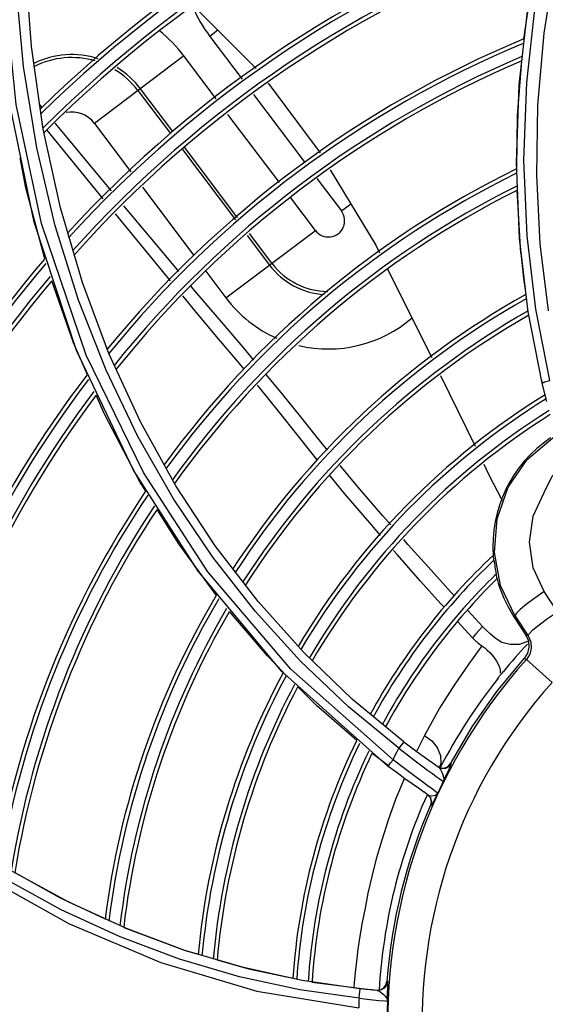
# Model space of a CAD drawing. Extents: x 40.7 to 137.4, y -250.8 to -221.5.
# Tile 190 of 256: x 71.4156 to 71.4823, y -247.1846 to -247.0598. Entities that reach past the tile are written whole.
import ezdxf

# ---------------------------------------------------------------- set-up
doc = ezdxf.new("R2010")
doc.units = 0
doc.header["$MEASUREMENT"] = 0
doc.layers.get('0').update_dxf_attribs({"linetype": 'CONTINUOUS'})

msp = doc.modelspace()

# ---------------------------------------------------------------- linework, layer by layer
at = {"color": 155}
for p, q in [((71.41711830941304, -247.063227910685), (71.41634888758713, -247.0523645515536)), ((71.48211335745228, -247.0615295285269), (71.4835888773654, -247.0522667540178)), ((71.47989993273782, -247.0677785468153), (71.48102719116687, -247.057733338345)), ((71.47895693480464, -247.06805887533), (71.48008184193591, -247.058018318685)), ((71.44074895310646, -247.0611572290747), (71.4397306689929, -247.0619245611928)), ((71.4397307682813, -247.0619246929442), (71.44382262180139, -247.0673547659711)), ((71.4186173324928, -247.0736871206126), (71.41711830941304, -247.063227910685)), ((71.43644268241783, -247.0644027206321), (71.42510612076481, -247.0729454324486)), ((71.44053514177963, -247.0698335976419), (71.4364433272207, -247.0644035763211)), ((71.4306214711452, -247.0687893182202), (71.43472547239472, -247.0742355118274)), ((71.43502103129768, -247.0739913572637), (71.43092733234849, -247.0685588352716)), ((71.44528578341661, -247.0692964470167), (71.45178863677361, -247.0779260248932)), ((71.41747240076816, -247.0854605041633), (71.41437653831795, -247.0705220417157)), ((71.41847609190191, -247.0709309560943), (71.41809497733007, -247.0704700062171)), ((71.44854187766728, -247.0804588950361), (71.44202410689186, -247.0718095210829)), ((71.42078675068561, -247.0836539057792), (71.4186173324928, -247.0736871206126)), ((71.42510609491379, -247.0729453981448), (71.4297277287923, -247.0790785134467)), ((71.43624988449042, -247.0762584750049), (71.44296688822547, -247.0851722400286)), ((71.44325981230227, -247.084924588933), (71.43655327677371, -247.0760247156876)), ((71.45331043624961, -247.0799455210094), (71.45640117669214, -247.0840470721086)), ((71.43120446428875, -247.0810382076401), (71.4377156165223, -247.0896787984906)), ((71.47916385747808, -247.0894120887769), (71.47868694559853, -247.0814437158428)), ((71.45311295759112, -247.0865249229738), (71.44998904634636, -247.0823793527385)), ((71.42357360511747, -247.0931172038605), (71.42078675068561, -247.0836539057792)), ((71.4339297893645, -247.0894830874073), (71.42883430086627, -247.0833829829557)), ((71.45640117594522, -247.0840470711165), (71.4576041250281, -247.083140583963)), ((71.43473352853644, -247.0929069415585), (71.42777597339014, -247.084429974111)), ((71.42284247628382, -247.1017504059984), (71.41747240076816, -247.0854605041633)), ((71.44177639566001, -247.0950676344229), (71.45311295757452, -247.0865249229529)), ((71.44445798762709, -247.0871509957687), (71.44729174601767, -247.0909115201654)), ((71.44759760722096, -247.0906810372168), (71.44474860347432, -247.0869002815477)), ((71.48009211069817, -247.0968177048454), (71.47899708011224, -247.0874885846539)), ((71.4826795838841, -247.0966837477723), (71.48162465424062, -247.0882176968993)), ((71.43581484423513, -247.0917364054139), (71.4339297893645, -247.0894830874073)), ((71.43921754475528, -247.0916719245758), (71.4417757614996, -247.095066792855)), ((71.42694483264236, -247.1021083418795), (71.42357360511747, -247.0931172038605)), ((71.48185973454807, -247.1058566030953), (71.48009211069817, -247.0968177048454)), ((71.48281309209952, -247.1055252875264), (71.48104167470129, -247.0964942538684)), ((71.430041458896, -247.1168769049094), (71.42284247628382, -247.1017504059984)), ((71.43093259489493, -247.110755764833), (71.42694483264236, -247.1021083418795)), ((71.46896449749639, -247.1049043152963), (71.47334885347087, -247.1138728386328)), ((71.48177248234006, -247.1054836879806), (71.48185135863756, -247.1058137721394)), ((71.48243166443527, -247.1081808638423), (71.48185955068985, -247.105856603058)), ((71.43543401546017, -247.1188721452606), (71.43093259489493, -247.110755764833)), ((71.43823282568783, -247.1296975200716), (71.430041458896, -247.1168769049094)), ((71.44887955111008, -247.1424069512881), (71.43823282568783, -247.1296975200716)), ((71.4821234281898, -247.1322788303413), (71.4809115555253, -247.133105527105)), ((71.48378789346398, -247.134829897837), (71.48212342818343, -247.1322788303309)), ((71.45166446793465, -247.1400189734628), (71.44584447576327, -247.1335202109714)), ((71.47987805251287, -247.1338728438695), (71.47906000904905, -247.134552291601)), ((71.4809115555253, -247.133105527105), (71.47987805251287, -247.1338728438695)), ((71.47430173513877, -247.1366824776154), (71.47243428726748, -247.1346611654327)), ((71.47301001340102, -247.1381301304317), (71.47111578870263, -247.1360897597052)), ((71.47842055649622, -247.1353732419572), (71.4782697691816, -247.1354711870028)), ((71.4782697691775, -247.1354711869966), (71.47978583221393, -247.1378051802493)), ((71.47842055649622, -247.1353732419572), (71.48007175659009, -247.1379039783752)), ((71.48007175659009, -247.1379039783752), (71.47978583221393, -247.1378051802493)), ((71.45783641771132, -247.1459536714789), (71.45166446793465, -247.1400189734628)), ((71.47986268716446, -247.1408675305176), (71.47956133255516, -247.1407593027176)), ((71.47986269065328, -247.1408675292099), (71.48311752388, -247.1437786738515)), ((71.46235184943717, -247.1544228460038), (71.44887955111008, -247.1424069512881)), ((71.46433447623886, -247.1513286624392), (71.45783641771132, -247.1459536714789)), ((71.46695295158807, -247.1505171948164), (71.46592642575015, -247.1525241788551)), ((71.462396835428, -247.1543626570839), (71.46029121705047, -247.1527888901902)), ((71.46864572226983, -247.1544675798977), (71.469071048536, -247.1546445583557)), ((71.46900755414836, -247.1540532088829), (71.46886381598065, -247.1545329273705)), ((71.4699413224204, -247.1544351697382), (71.47023925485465, -247.1540843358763)), ((71.47023925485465, -247.1540843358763), (71.47033446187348, -247.1541498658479)), ((71.46784636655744, -247.1572505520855), (71.46729162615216, -247.156843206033)), ((71.46812241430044, -247.1574520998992), (71.46784636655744, -247.1572505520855)), ((71.46741276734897, -247.1580624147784), (71.46684392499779, -247.1576739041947)), ((71.4673063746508, -247.157990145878), (71.46764646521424, -247.1583604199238)), ((71.46741257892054, -247.1580627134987), (71.46788303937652, -247.1581753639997)), ((71.46764646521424, -247.1583604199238), (71.46778605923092, -247.1588414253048)), ((71.46778605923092, -247.1588414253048), (71.4676970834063, -247.1593357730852)), ((71.46769708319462, -247.1593357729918), (71.46780386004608, -247.1594080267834)), ((71.45145525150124, -247.1815467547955), (71.444000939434, -247.1799250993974)), ((71.4587911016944, -247.1826030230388), (71.45145525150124, -247.1815467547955)), ((71.45264733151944, -247.1817546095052), (71.46072169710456, -247.1827921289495)), ((71.45802727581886, -247.1818503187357), (71.45797960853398, -247.1824397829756)), ((71.46205086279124, -247.1821429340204), (71.46218091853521, -247.1816797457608)), ((71.46218091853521, -247.1816797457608), (71.46227355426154, -247.1816877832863)), ((71.46085670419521, -247.1828040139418), (71.46133523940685, -247.1827506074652))]:
    msp.add_line(p, q, dxfattribs=at)
for points in [[(71.42658541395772, -247.1042359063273), (71.42307432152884, -247.0953339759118), (71.4201264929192, -247.0859298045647), (71.4177925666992, -247.076049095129), (71.41612080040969, -247.0657306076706), (71.41515378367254, -247.0549985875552), (71.41493576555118, -247.0438550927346), (71.41551953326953, -247.0323088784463)], [(71.47953441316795, -247.0622547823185), (71.48079443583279, -247.0537443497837), (71.48168079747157, -247.0496973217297)], [(71.46295521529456, -247.1535846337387), (71.45000934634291, -247.1421179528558), (71.4394993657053, -247.1297808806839), (71.43130367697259, -247.1171963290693), (71.42403733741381, -247.1023016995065), (71.41840066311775, -247.0856509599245), (71.4151973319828, -247.0705530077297), (71.41347062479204, -247.0531850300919)], [(71.43767859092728, -247.0582231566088), (71.43817164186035, -247.0585738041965), (71.4455970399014, -247.066016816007)], [(71.48162465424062, -247.0882176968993), (71.48116065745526, -247.0795281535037), (71.48131386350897, -247.0706258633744), (71.48211335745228, -247.0615295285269)], [(71.47866616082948, -247.0787224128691), (71.47872884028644, -247.0719429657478), (71.47926811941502, -247.0650592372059)], [(71.44713941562, -247.0678682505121), (71.45369809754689, -247.0766678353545), (71.45370274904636, -247.0766755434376)], [(71.47899708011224, -247.0874885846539), (71.47860690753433, -247.077892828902), (71.47895693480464, -247.06805887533)], [(71.48104167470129, -247.0964942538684), (71.47994390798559, -247.0871831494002), (71.47955129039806, -247.0776048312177), (71.47989993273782, -247.0677785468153)], [(71.4261953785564, -247.0825014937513), (71.42340311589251, -247.0790936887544), (71.4190941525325, -247.0738087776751)], [(71.4272468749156, -247.0814825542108), (71.4255423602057, -247.0794419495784), (71.42080259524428, -247.0737448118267), (71.42013808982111, -247.0729411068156)], [(71.41882296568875, -247.0901303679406), (71.416401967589, -247.0811157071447), (71.41567407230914, -247.0773123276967)], [(71.45499658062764, -247.0788195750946), (71.46077506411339, -247.088395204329), (71.46124398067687, -247.0893376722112)], [(71.47916382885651, -247.0894121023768), (71.47950535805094, -247.0925827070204), (71.47977788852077, -247.0946377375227)], [(71.46226206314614, -247.0913838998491), (71.46758314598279, -247.1020786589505), (71.4678528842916, -247.1026304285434)], [(71.42421453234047, -247.10482186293), (71.42244557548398, -247.1007492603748), (71.41970740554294, -247.0929077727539)], [(71.44531862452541, -247.1029349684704), (71.4439496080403, -247.1013270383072), (71.44094053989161, -247.0978157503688), (71.43759705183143, -247.0938667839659), (71.4373723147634, -247.093598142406)], [(71.4440799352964, -247.104111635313), (71.44347576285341, -247.103387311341), (71.44084971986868, -247.100267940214), (71.43799759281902, -247.0968593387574), (71.43629053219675, -247.0947926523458)], [(71.46367881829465, -247.1521397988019), (71.4572971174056, -247.146882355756), (71.45121789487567, -247.1410879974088), (71.44547250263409, -247.1347587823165), (71.440098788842, -247.1279013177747), (71.43513722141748, -247.1205273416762), (71.43062021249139, -247.1126371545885), (71.42658541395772, -247.1042359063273)], [(71.45466223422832, -247.1143761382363), (71.45322657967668, -247.1126009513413), (71.4510769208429, -247.1099084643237), (71.44894217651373, -247.1072622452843), (71.44688711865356, -247.1047859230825)], [(71.45335047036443, -247.1156052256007), (71.45090788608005, -247.1125301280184), (71.4484379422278, -247.1094159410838), (71.44598345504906, -247.1063937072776), (71.44575962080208, -247.1061253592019)], [(71.48185955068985, -247.105856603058), (71.48197398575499, -247.1057790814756), (71.48232660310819, -247.1056570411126), (71.48281497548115, -247.1055269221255)], [(71.43162613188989, -247.1195473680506), (71.43082840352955, -247.1182689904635), (71.42636757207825, -247.1097787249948), (71.42533772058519, -247.1074077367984)], [(71.47997682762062, -247.1155514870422), (71.48321512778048, -247.1127922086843), (71.48705707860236, -247.1109648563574), (71.49123413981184, -247.1101942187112), (71.49547003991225, -247.1105291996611), (71.49948472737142, -247.1119522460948), (71.50300140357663, -247.1143736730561)], [(71.4626693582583, -247.1238288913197), (71.46167041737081, -247.122693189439), (71.45850720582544, -247.119017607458), (71.45625567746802, -247.1163226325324)], [(71.47445846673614, -247.1161426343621), (71.47507557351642, -247.1174049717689), (71.47679332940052, -247.1207175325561)], [(71.47842055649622, -247.1353732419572), (71.47657568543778, -247.1315142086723), (71.47579855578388, -247.1273159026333), (71.4761359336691, -247.1230705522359), (71.47755999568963, -247.1190602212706), (71.47997682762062, -247.1155514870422)], [(71.48209371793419, -247.1197444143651), (71.48312760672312, -247.1176383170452), (71.48476644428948, -247.1159707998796)], [(71.46135785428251, -247.1251642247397), (71.46024706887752, -247.1238832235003), (71.45681505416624, -247.1198382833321), (71.45495100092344, -247.1175665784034)], [(71.44584447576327, -247.1335202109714), (71.44041557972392, -247.126461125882), (71.43543401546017, -247.1188721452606)], [(71.48212342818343, -247.1322788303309), (71.48073370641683, -247.1292790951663), (71.48025234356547, -247.1259961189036), (71.4807258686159, -247.1227240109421), (71.48209371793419, -247.1197444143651)], [(71.44057715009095, -247.1327560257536), (71.43578544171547, -247.1262127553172), (71.43306785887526, -247.1218577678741)], [(71.47074074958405, -247.1328220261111), (71.47033466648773, -247.1323810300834), (71.46777118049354, -247.1295671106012), (71.46484214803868, -247.1262991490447), (71.46431169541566, -247.1256960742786)], [(71.46943689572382, -247.1342650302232), (71.46898691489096, -247.1337759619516), (71.46641301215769, -247.1309278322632), (71.46350633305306, -247.127641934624), (71.46299761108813, -247.1270552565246)], [(71.47575193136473, -247.1282869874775), (71.47571513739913, -247.1280764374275), (71.47568568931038, -247.1279154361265), (71.47566207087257, -247.1278031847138)], [(71.47611570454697, -247.1305450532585), (71.47609977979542, -247.1304218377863), (71.47607454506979, -247.1302542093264), (71.47604102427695, -247.1300403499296)], [(71.44908167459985, -247.1425126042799), (71.44703083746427, -247.1404413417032), (71.44222925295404, -247.1348128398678)], [(71.47906000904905, -247.134552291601), (71.47854896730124, -247.1350745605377), (71.47842055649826, -247.1353732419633)], [(71.48145866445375, -247.1364831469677), (71.48253213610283, -247.1356860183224), (71.48378789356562, -247.1348298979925)], [(71.47430163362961, -247.1366824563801), (71.47387029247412, -247.1371579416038), (71.47343972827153, -247.1376404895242), (71.47301001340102, -247.1381301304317)], [(71.47588991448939, -247.1381728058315), (71.47527655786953, -247.1376344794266), (71.47472589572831, -247.1371184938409), (71.47430173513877, -247.1366824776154)], [(71.4800717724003, -247.1379040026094), (71.48019247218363, -247.1376265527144), (71.48066226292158, -247.1371459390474), (71.48145866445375, -247.1364831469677)], [(71.47301011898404, -247.1381301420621), (71.47332710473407, -247.1384474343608), (71.47372608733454, -247.1387949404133), (71.47421430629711, -247.1391621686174)], [(71.4789289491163, -247.1389679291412), (71.47780133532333, -247.1390051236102), (71.47676070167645, -247.1387223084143), (71.47589012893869, -247.1381725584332)], [(71.48010468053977, -247.138535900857), (71.48003993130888, -247.1385841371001), (71.4789289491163, -247.1389679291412)], [(71.47978584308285, -247.1378051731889), (71.48010439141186, -247.1385325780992), (71.48017296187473, -247.1393206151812), (71.47998600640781, -247.1400890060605), (71.47956136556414, -247.1407592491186)], [(71.48007175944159, -247.1379039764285), (71.48040359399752, -247.1386555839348), (71.48046963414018, -247.1394614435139), (71.48027461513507, -247.1402276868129), (71.47986268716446, -247.1408675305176)], [(71.47421430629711, -247.1391621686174), (71.4725600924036, -247.1414445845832), (71.47070037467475, -247.1441415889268), (71.46883569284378, -247.1470691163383), (71.46695295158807, -247.1505171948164)], [(71.4742156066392, -247.1391599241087), (71.47457113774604, -247.1394241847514), (71.47490640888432, -247.1397074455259), (71.47522563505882, -247.1400134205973), (71.47552925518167, -247.1403455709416), (71.47581195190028, -247.1407037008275), (71.47606299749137, -247.1410813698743), (71.47627193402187, -247.1414711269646), (71.47642827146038, -247.1418642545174), (71.47652150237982, -247.1422531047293), (71.47653757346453, -247.142628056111)], [(71.4702362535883, -247.154089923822), (71.47299508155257, -247.1494034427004), (71.47610884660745, -247.1449526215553), (71.47956137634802, -247.1407592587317)], [(71.47645532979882, -247.1429735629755), (71.47662282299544, -247.1427901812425), (71.47678629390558, -247.1426031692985), (71.4769460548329, -247.1424121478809)], [(71.47618464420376, -247.1433594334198), (71.4762792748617, -247.1432347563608), (71.47636973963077, -247.1431058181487), (71.47645532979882, -247.1429735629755)], [(71.45835092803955, -247.1511614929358), (71.45324388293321, -247.1467162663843), (71.4508991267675, -247.1443481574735)], [(71.42174890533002, -247.1743146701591), (71.41035914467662, -247.1679434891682), (71.39947197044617, -247.1601894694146), (71.38924737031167, -247.1511294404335)], [(71.46433451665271, -247.1513286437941), (71.46423452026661, -247.1514358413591), (71.46398658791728, -247.1517428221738), (71.46367886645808, -247.1521391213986)], [(71.46433453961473, -247.1513286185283), (71.46599554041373, -247.1525760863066), (71.46748333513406, -247.1536523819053), (71.46874263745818, -247.1545345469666)], [(71.46695007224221, -247.1505226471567), (71.46787312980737, -247.1511809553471), (71.46856190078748, -247.1520462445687), (71.46895187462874, -247.153034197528), (71.46900755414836, -247.1540532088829)], [(71.46295521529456, -247.1535846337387), (71.4631927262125, -247.1531013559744), (71.4634337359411, -247.1526196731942), (71.46367881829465, -247.1521397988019)], [(71.46367892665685, -247.1521399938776), (71.46476908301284, -247.1529811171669), (71.46574564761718, -247.1537201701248), (71.46660578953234, -247.1543615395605), (71.46733889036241, -247.1549029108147)], [(71.46235178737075, -247.1544228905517), (71.46242719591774, -247.1543007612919), (71.4626496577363, -247.1539920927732), (71.46295515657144, -247.1535849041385)], [(71.46729162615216, -247.156843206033), (71.46668553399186, -247.1563962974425), (71.46594053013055, -247.155845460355), (71.46506580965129, -247.1551938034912), (71.46407011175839, -247.1544421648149), (71.46295566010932, -247.1535853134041)], [(71.46685480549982, -247.1576813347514), (71.46616332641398, -247.1572024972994), (71.46537046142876, -247.1566440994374), (71.4644668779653, -247.1559952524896), (71.46345686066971, -247.1552538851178), (71.46235178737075, -247.1544228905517)], [(71.46733889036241, -247.1549029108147), (71.4679416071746, -247.15534577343), (71.46842386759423, -247.1556984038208), (71.46879888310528, -247.1559704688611), (71.46907660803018, -247.1561693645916), (71.46925808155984, -247.1562971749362), (71.46933450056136, -247.1563501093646)], [(71.46874263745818, -247.1545345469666), (71.46888821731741, -247.1546831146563), (71.46902330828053, -247.1549044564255), (71.46915354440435, -247.155179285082)], [(71.47033446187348, -247.1541498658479), (71.47003679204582, -247.1545006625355), (71.46962451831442, -247.1546981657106), (71.46916761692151, -247.1547107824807), (71.4687427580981, -247.154534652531)], [(71.469071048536, -247.1546445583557), (71.46952853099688, -247.1546324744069), (71.4699413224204, -247.1544351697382)], [(71.46974353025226, -247.1554570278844), (71.47009251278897, -247.1547174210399), (71.47021246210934, -247.1544594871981), (71.4702904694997, -247.1542837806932), (71.47032932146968, -247.154184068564), (71.47033596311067, -247.1541470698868)], [(71.46439310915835, -247.1559411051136), (71.46331586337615, -247.1584826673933), (71.4623552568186, -247.1612622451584), (71.4615289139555, -247.163769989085), (71.46083541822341, -247.1661398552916), (71.46025211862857, -247.1683739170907), (71.45977790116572, -247.1704775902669), (71.45940238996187, -247.172413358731), (71.45906207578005, -247.174213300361), (71.45874905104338, -247.175941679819), (71.45849838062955, -247.1775830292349), (71.45830233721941, -247.1791176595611), (71.4581498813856, -247.1805389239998), (71.45802727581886, -247.1818503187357)], [(71.46915354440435, -247.155179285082), (71.46927165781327, -247.1554862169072), (71.46935902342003, -247.1557965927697), (71.46938562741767, -247.156088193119), (71.46933440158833, -247.1563500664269)], [(71.46933428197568, -247.1563502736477), (71.46953805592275, -247.1558995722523), (71.46974353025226, -247.1554570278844)], [(71.46863313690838, -247.1578165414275), (71.46855915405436, -247.1577648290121), (71.4683860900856, -247.1576421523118), (71.46812241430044, -247.1574520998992)], [(71.45864360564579, -247.1838159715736), (71.4511213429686, -247.1827337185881), (71.44350722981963, -247.1810759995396), (71.43590590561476, -247.1788405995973), (71.42835673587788, -247.176019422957), (71.42088476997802, -247.172599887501), (71.41351656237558, -247.1685682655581), (71.40628618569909, -247.1639136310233), (71.39922332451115, -247.1586209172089)], [(71.46780386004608, -247.1594080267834), (71.46789284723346, -247.1589133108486), (71.46775304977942, -247.1584322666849), (71.46741276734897, -247.1580624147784)], [(71.46780385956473, -247.1594080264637), (71.46784509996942, -247.1593586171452), (71.4679485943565, -247.1591713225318), (71.46812250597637, -247.1588299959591), (71.46836052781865, -247.1583543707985), (71.46863323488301, -247.1578162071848)], [(71.46788303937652, -247.1581753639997), (71.46832732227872, -247.1580843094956), (71.46863307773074, -247.1578165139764)], [(71.42917083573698, -247.1749840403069), (71.42184921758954, -247.1716415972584), (71.41462326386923, -247.1676989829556)], [(71.41502707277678, -247.1678605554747), (71.42075842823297, -247.1710887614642), (71.42648110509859, -247.1737561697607)], [(71.42174890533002, -247.1743146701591), (71.43353399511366, -247.1792987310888), (71.44566868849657, -247.1829026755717), (71.45860239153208, -247.1850293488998)], [(71.42881597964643, -247.1748289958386), (71.43661080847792, -247.177756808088), (71.43826055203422, -247.178235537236)], [(71.444000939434, -247.1799250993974), (71.43656294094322, -247.1777408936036), (71.42917083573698, -247.1749840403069)], [(71.44067891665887, -247.1789373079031), (71.44462405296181, -247.1800821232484), (71.45026154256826, -247.1812572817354)], [(71.46227355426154, -247.1816877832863), (71.4621436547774, -247.1821508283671), (71.46184710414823, -247.1825260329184), (71.46142921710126, -247.1827584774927), (71.46095148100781, -247.1828122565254)], [(71.46133523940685, -247.1827506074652), (71.46175383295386, -247.182518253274), (71.46205086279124, -247.1821429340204)], [(71.4622427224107, -247.1841725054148), (71.46225667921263, -247.1834085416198), (71.46228459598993, -247.1822741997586)], [(71.46228459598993, -247.1822741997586), (71.46228937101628, -247.181937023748), (71.46228554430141, -247.181747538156), (71.46227357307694, -247.181687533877)], [(71.45864368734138, -247.1838161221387), (71.45869509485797, -247.1833501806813), (71.45874098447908, -247.182957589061), (71.45877467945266, -247.1826952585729), (71.45879110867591, -247.1826029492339)], [(71.46095148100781, -247.1828122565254), (71.46026348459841, -247.1827505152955), (71.45953736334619, -247.1826804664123), (71.4587911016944, -247.1826030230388)], [(71.46095145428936, -247.1828122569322), (71.46116618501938, -247.1828827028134), (71.46141595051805, -247.1830439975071)], [(71.46141595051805, -247.1830439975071), (71.46168788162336, -247.1832724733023), (71.46195185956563, -247.1835485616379), (71.46215586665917, -247.1838529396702), (71.46224260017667, -247.1841727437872)], [(71.458643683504, -247.1838161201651), (71.46000257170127, -247.1839763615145), (71.46116223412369, -247.1840893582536), (71.46194315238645, -247.18415191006), (71.46224271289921, -247.1841727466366)]]:
    msp.add_lwpolyline(points, dxfattribs=at)
for centre, radius, start, end in [((71.53132658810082, -247.1868971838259), 0.1618437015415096, 105.9436763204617, 134.3526378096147), ((71.53132658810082, -247.1868971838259), 0.16134316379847, 106.07097530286, 134.4772513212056), ((71.53132658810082, -247.1868971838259), 0.1598781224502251, 106.4428113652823, 134.841093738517), ((71.53132658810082, -247.1868971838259), 0.1593776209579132, 106.5695976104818, 134.9651029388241), ((71.53132658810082, -247.1868971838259), 0.148414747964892, 109.3120170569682, 137.6401345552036), ((71.53132658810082, -247.1868971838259), 0.147914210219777, 109.4355797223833, 137.760293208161), ((71.53132658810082, -247.1868971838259), 0.1464491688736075, 109.7963564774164, 138.1109297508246), ((71.53132658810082, -247.1868971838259), 0.1459486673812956, 109.9193214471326, 138.230368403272), ((71.45392996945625, -247.0512243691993), 0.01777928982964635, 203.3189814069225, 217.0011792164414), ((71.42224318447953, -247.0751025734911), 0.01777929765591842, 36.99593902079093, 51.38517656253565), ((71.53132658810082, -247.1868971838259), 0.1349857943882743, 112.5720335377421, 140.797052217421), ((71.53132658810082, -247.1868971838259), 0.1344852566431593, 112.6912000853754, 140.9119018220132), ((71.42224326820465, -247.0751027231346), 0.01087350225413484, 72.12401423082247, 116.1958089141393), ((71.42224323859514, -247.0751027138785), 0.01049053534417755, 73.52768944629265, 116.9350913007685), ((71.53132658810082, -247.1868971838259), 0.1330202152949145, 113.0389436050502, 141.2465731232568), ((71.53132658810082, -247.1868971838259), 0.1325197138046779, 113.1573979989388, 141.3604927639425), ((71.42224323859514, -247.0751027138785), 0.01049053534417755, 37.00040307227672, 58.6280852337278), ((71.42224326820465, -247.0751027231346), 0.01087350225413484, 36.99767671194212, 58.00418013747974), ((71.42224327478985, -247.0751027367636), 0.00358463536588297, 37.0006244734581, 101.3985059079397), ((71.53132658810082, -247.1868971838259), 0.1203360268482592, 115.9804743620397, 144.0582138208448), ((71.53132658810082, -247.1868971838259), 0.1198354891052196, 116.0938046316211, 144.165708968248), ((71.53132658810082, -247.1868971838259), 0.1183704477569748, 116.4242085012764, 144.4786858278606), ((71.53132658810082, -247.1868971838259), 0.1178699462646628, 116.5366480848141, 144.5850491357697), ((71.4547570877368, -247.0852860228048), 0.002058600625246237, 216.9990941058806, 37.00090690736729), ((71.53132658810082, -247.1868971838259), 0.148414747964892, 139.3120170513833, 164.3347120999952), ((71.53132658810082, -247.1868971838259), 0.147914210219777, 139.4355797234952, 164.448278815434), ((71.45475711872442, -247.085286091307), 0.009347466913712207, 216.9998914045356, 266.6580424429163), ((71.45475707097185, -247.0852860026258), 0.008964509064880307, 217.0004219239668, 269.4968464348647), ((71.53132658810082, -247.1868971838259), 0.1464491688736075, 139.7963564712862, 164.7792643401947), ((71.53132658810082, -247.1868971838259), 0.1459486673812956, 139.9193214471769, 164.891864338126), ((71.4547571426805, -247.0852861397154), 0.01625330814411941, 216.9957229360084, 246.3560351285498), ((71.53132658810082, -247.1868971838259), 0.1056862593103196, 119.1969833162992, 147.0756487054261), ((71.53132658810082, -247.1868971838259), 0.1051857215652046, 119.3028592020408, 147.1735397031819), ((71.53132658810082, -247.1868971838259), 0.1037206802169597, 119.6110419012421, 147.4578284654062), ((71.53132658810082, -247.1868971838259), 0.1032201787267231, 119.7157475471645, 147.5541871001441), ((71.4547571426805, -247.0852861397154), 0.01625330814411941, 256.6960422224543, 310.8078814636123), ((71.53132658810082, -247.1868971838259), 0.1349857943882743, 142.5720335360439, 167.2913790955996), ((71.53132658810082, -247.1868971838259), 0.1344852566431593, 142.6912000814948, 167.4021518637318), ((71.53132658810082, -247.1868971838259), 0.1330202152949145, 143.0389436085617, 167.7070137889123), ((71.53132658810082, -247.1868971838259), 0.1325197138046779, 143.1573980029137, 167.81209408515), ((71.53132658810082, -247.1868971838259), 0.09347811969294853, 121.688294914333, 149.3433435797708), ((71.53132658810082, -247.1868971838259), 0.09297758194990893, 121.7859855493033, 149.4304097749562), ((71.53132658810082, -247.1868971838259), 0.09151254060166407, 122.0696504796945, 149.682215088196), ((71.53132658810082, -247.1868971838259), 0.09101203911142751, 122.1657805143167, 149.7671918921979), ((71.49209094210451, -247.1264935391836), 0.0164809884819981, 123.8283741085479, 184.5576674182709), ((71.53132658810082, -247.1868971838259), 0.1203360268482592, 145.9804743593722, 170.2647837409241), ((71.53132658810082, -247.1868971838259), 0.1198354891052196, 146.0938046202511, 170.3608381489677), ((71.53132658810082, -247.1868971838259), 0.1183704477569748, 146.4242085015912, 170.6396276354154), ((71.53132658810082, -247.1868971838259), 0.1178699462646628, 146.5366480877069, 170.734066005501), ((71.53132658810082, -247.1868971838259), 0.0812699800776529, 133.2106621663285, 151.3002438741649), ((71.53132658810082, -247.1868971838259), 0.08076944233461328, 133.4771828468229, 151.3720393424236), ((71.49209094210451, -247.1264935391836), 0.01643714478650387, 186.2639834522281, 192.4613052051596), ((71.53132658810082, -247.1868971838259), 0.07930440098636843, 134.197259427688, 151.5777094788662), ((71.53132658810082, -247.1868971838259), 0.07880389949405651, 134.4247480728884, 151.6464065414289), ((71.49209094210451, -247.1264935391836), 0.0164809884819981, 194.2306496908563, 213.0060445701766), ((71.53132658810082, -247.1868971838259), 0.1056862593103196, 149.1969833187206, 172.8903905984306), ((71.53132658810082, -247.1868971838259), 0.1051857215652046, 149.3028591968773, 172.9725011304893), ((71.53132658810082, -247.1868971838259), 0.1037206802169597, 149.6110418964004, 173.2095399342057), ((71.53132658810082, -247.1868971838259), 0.1032201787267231, 149.7157475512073, 173.2893822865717), ((71.53132658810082, -247.1868971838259), 0.07025784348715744, 136.9449854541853, 140.7157230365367), ((71.53132658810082, -247.1868971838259), 0.06904536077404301, 138.1903401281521, 227.8217517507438), ((71.53132658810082, -247.1868971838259), 0.09347811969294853, 151.6882949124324, 174.7143224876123), ((71.53132658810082, -247.1868971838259), 0.09297758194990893, 151.7859855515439, 174.7802134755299), ((71.53132658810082, -247.1868971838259), 0.0646785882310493, 138.190617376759, 227.8217517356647), ((71.53132658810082, -247.1868971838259), 0.07025784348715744, 141.7068688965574, 152.6209728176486), ((71.53132658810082, -247.1868971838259), 0.09151254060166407, 152.0696504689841, 174.9684687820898), ((71.53132658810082, -247.1868971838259), 0.09101203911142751, 152.1657805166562, 175.0311797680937), ((71.53132658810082, -247.1868971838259), 0.0812699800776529, 153.9470229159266, 176.0663110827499), ((71.53132658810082, -247.1868971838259), 0.08076944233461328, 154.0333838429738, 176.1087344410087), ((71.53132658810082, -247.1868971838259), 0.07930440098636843, 154.282853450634, 176.2259765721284), ((71.53132658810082, -247.1868971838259), 0.07880389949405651, 154.3669290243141, 176.2635952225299), ((71.5313516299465, -247.186912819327), 0.0691390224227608, 153.7656272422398, 155.1122501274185), ((71.53132658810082, -247.1868971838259), 0.07025784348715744, 155.7668692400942, 176.6692482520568), ((71.53132658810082, -247.1868971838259), 0.06934223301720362, 156.5799309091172, 175.685320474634), ((71.53132658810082, -247.1868971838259), 0.07274816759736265, 177.5725429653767, 178.5287491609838), ((71.53132658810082, -247.1868971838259), 0.06913753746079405, 177.7414161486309, 191.2714607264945)]:
    msp.add_arc(centre, radius, start, end, dxfattribs=at)

doc.saveas('drawing.dxf')
